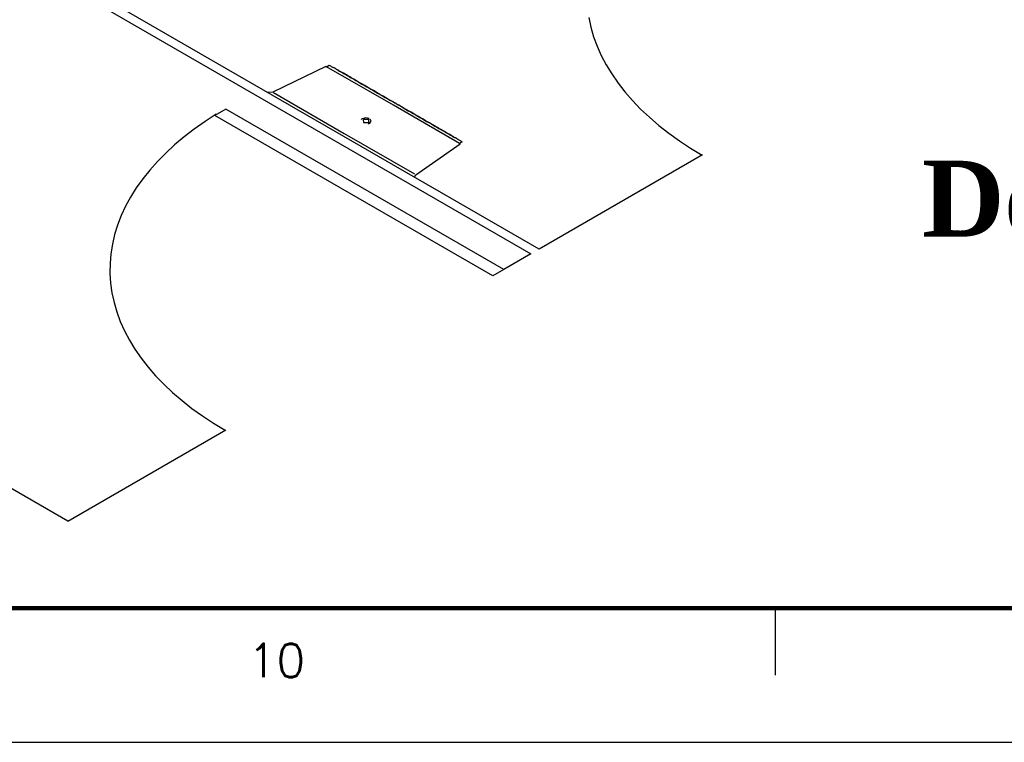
# Model space of a CAD drawing. Header units: millimetres. Extents: x 335 to 91625, y -1 to 84.
# Tile 37 of 62: x 403.95 to 411.29, y -0.51 to 4.87. Entities that reach past the tile are written whole.
import ezdxf

# ---------------------------------------------------------------- set-up
doc = ezdxf.new("R2010")
doc.units = ezdxf.units.MM
doc.header["$MEASUREMENT"] = 0
doc.layers.add('DI-Títulos', color=3, linetype='Continuous', lineweight=30)
doc.layers.add('Margem', color=4, linetype='Continuous')
doc.styles.add('ROMANS', font='ROMANS')
doc.styles.add('TimesNewRomanN', font='timesbd.ttf')

msp = doc.modelspace()

# ---------------------------------------------------------------- linework, layer by layer
at = {"color": 7}
for p, q in [((407.8241, 3.1626), (403.2421, 5.8086)), ((403.1811, 5.7726), (407.7631, 3.1276)), ((406.2351, 4.5246), (405.8401, 4.3316)), ((406.7381, 4.2346), (406.2411, 4.5216)), ((405.8401, 4.3316), (405.8041, 4.3286)), ((405.8451, 4.3286), (406.3721, 4.0236)), ((405.4901, 4.2056), (405.4081, 4.1586)), ((407.5601, 3.0106), (405.4901, 4.2056)), ((407.2301, 3.9506), (406.7381, 4.2346)), ((404.3121, 1.1356), (399.1151, 4.1356)), ((407.4791, 2.9636), (405.4081, 4.1586)), ((406.3721, 4.0236), (406.8951, 3.7226)), ((406.9051, 3.7166), (407.2351, 3.9476)), ((409.0421, 3.8656), (407.8241, 3.1626)), ((406.8951, 3.6986), (406.9051, 3.7166)), ((407.7631, 3.1276), (407.5601, 3.0106)), ((407.5601, 3.0106), (407.4791, 2.9636)), ((404.3121, 1.1356), (405.4901, 1.8146))]:
    msp.add_line(p, q, dxfattribs=at)
for points in [[(408.1941, 4.8886), (408.2101, 4.8166), (408.2301, 4.7456), (408.2561, 4.6746), (408.2871, 4.6046), (408.3241, 4.5356), (408.3651, 4.4676), (408.4121, 4.3996), (408.4631, 4.3346), (408.5191, 4.2696), (408.5801, 4.2066), (408.6461, 4.1446), (408.7161, 4.0846), (408.7901, 4.0266), (408.8691, 3.9706), (408.9511, 3.9156), (409.0381, 3.8636)], [(406.2351, 4.5246), (406.2351, 4.5246), (406.2351, 4.5246), (406.2351, 4.5246), (406.2351, 4.5246), (406.2351, 4.5246), (406.2351, 4.5246), (406.2411, 4.5216), (406.2411, 4.5216), (406.2411, 4.5216), (406.2411, 4.5216), (406.2411, 4.5216), (406.2611, 4.5336), (406.2661, 4.5306), (406.2661, 4.5306), (406.2661, 4.5306), (406.2661, 4.5306), (406.2661, 4.5306), (406.2711, 4.5276), (406.2711, 4.5276), (406.2711, 4.5276), (406.2711, 4.5276), (406.2761, 4.5246), (406.2761, 4.5246), (406.2761, 4.5246), (406.2761, 4.5246), (406.2811, 4.5216), (406.2811, 4.5216), (406.2811, 4.5216), (406.2811, 4.5216), (406.2861, 4.5186), (406.2861, 4.5186), (406.2861, 4.5186), (406.2911, 4.5166), (406.2911, 4.5166), (406.2911, 4.5166)], [(406.7581, 4.2466), (406.7381, 4.2586), (406.7181, 4.2696), (406.7021, 4.2786), (406.6821, 4.2906), (406.6621, 4.3026), (406.6461, 4.3106), (406.6261, 4.3226), (406.6111, 4.3316), (406.5911, 4.3436), (406.5751, 4.3516), (406.5601, 4.3606), (406.5401, 4.3726), (406.5251, 4.3816), (406.5091, 4.3906), (406.4941, 4.3986), (406.4791, 4.4076), (406.4641, 4.4166), (406.4491, 4.4256), (406.4381, 4.4316), (406.4231, 4.4396), (406.4131, 4.4456), (406.3981, 4.4546), (406.3881, 4.4606), (406.3781, 4.4666), (406.3671, 4.4726), (406.3571, 4.4776), (406.3471, 4.4836), (406.3371, 4.4896), (406.3321, 4.4926), (406.3221, 4.4986), (406.3171, 4.5016), (406.3121, 4.5046), (406.3061, 4.5076), (406.3011, 4.5106), (406.3011, 4.5106), (406.2961, 4.5136), (406.2961, 4.5136), (406.2911, 4.5166), (406.2911, 4.5166), (406.2911, 4.5166)], [(406.2911, 4.5166), (406.2911, 4.5166), (406.2961, 4.5136), (406.2961, 4.5136), (406.2961, 4.5136), (406.3011, 4.5106), (406.3061, 4.5076), (406.3121, 4.5046), (406.3171, 4.5016), (406.3221, 4.4986), (406.3271, 4.4956), (406.3371, 4.4896), (406.3471, 4.4836), (406.3521, 4.4806), (406.3621, 4.4756), (406.3721, 4.4696), (406.3831, 4.4636), (406.3981, 4.4546), (406.4081, 4.4486), (406.4181, 4.4426), (406.4331, 4.4346), (406.4491, 4.4256), (406.4591, 4.4196), (406.4741, 4.4106), (406.4891, 4.4016), (406.5041, 4.3926), (406.5201, 4.3846), (406.5401, 4.3726), (406.5551, 4.3636), (406.5701, 4.3546), (406.5861, 4.3466), (406.6061, 4.3346), (406.6211, 4.3256), (406.6411, 4.3136), (406.6571, 4.3056), (406.6771, 4.2936), (406.6971, 4.2816), (406.7121, 4.2726), (406.7331, 4.2616), (406.7531, 4.2496)], [(406.7581, 4.2466), (406.7731, 4.2376), (406.7941, 4.2266), (406.8141, 4.2146), (406.8291, 4.2056), (406.8491, 4.1936), (406.8651, 4.1846), (406.8851, 4.1736), (406.9001, 4.1646), (406.9201, 4.1526), (406.9361, 4.1436), (406.9561, 4.1326), (406.9711, 4.1236), (406.9861, 4.1146), (407.0021, 4.1056), (407.0171, 4.0976), (407.0321, 4.0886), (407.0471, 4.0796), (407.0631, 4.0706), (407.0781, 4.0616), (407.0881, 4.0566), (407.1031, 4.0476), (407.1131, 4.0416), (407.1231, 4.0356), (407.1341, 4.0296), (407.1491, 4.0206), (407.1541, 4.0176), (407.1641, 4.0126), (407.1741, 4.0066), (407.1791, 4.0036), (407.1891, 3.9976), (407.1941, 3.9946), (407.2001, 3.9916), (407.2051, 3.9886), (407.2101, 3.9856), (407.2151, 3.9826), (407.2151, 3.9826), (407.2201, 3.9796), (407.2201, 3.9796), (407.2201, 3.9796), (407.2201, 3.9796)], [(407.2201, 3.9796), (407.2201, 3.9796), (407.2201, 3.9796), (407.2151, 3.9826), (407.2151, 3.9826), (407.2101, 3.9856), (407.2051, 3.9886), (407.2001, 3.9916), (407.1941, 3.9946), (407.1891, 3.9976), (407.1841, 4.0006), (407.1741, 4.0066), (407.1691, 4.0096), (407.1591, 4.0156), (407.1491, 4.0206), (407.1391, 4.0266), (407.1291, 4.0326), (407.1181, 4.0386), (407.1031, 4.0476), (407.0931, 4.0536), (407.0781, 4.0616), (407.0681, 4.0676), (407.0521, 4.0766), (407.0371, 4.0856), (407.0221, 4.0946), (407.0071, 4.1026), (406.9921, 4.1116), (406.9761, 4.1206), (406.9561, 4.1326), (406.9411, 4.1416), (406.9261, 4.1496), (406.9051, 4.1616), (406.8901, 4.1706), (406.8701, 4.1826), (406.8551, 4.1906), (406.8341, 4.2026), (406.8191, 4.2116), (406.7991, 4.2236), (406.7781, 4.2346), (406.7631, 4.2436), (406.7581, 4.2466)], [(405.4181, 4.1676), (405.3351, 4.1136), (405.2551, 4.0576), (405.1801, 3.9996), (405.1091, 3.9406), (405.0421, 3.8786), (404.9801, 3.8156), (404.9231, 3.7516), (404.8711, 3.6856), (404.8231, 3.6186), (404.7811, 3.5506), (404.7431, 3.4816), (404.7111, 3.4126), (404.6841, 3.3416), (404.6621, 3.2706), (404.6451, 3.1986), (404.6341, 3.1266), (404.6281, 3.0546), (404.6271, 2.9826), (404.6321, 2.9096), (404.6421, 2.8376), (404.6581, 2.7656), (404.6781, 2.6946), (404.7041, 2.6236), (404.7351, 2.5536), (404.7721, 2.4846), (404.8131, 2.4166), (404.8601, 2.3496), (404.9111, 2.2836), (404.9671, 2.2186), (405.0281, 2.1556), (405.0941, 2.0936), (405.1641, 2.0336), (405.2381, 1.9756), (405.3171, 1.9196), (405.3991, 1.8656), (405.4861, 1.8126)], [(406.5071, 4.1336), (406.5021, 4.1306), (406.4991, 4.1276)], [(406.5591, 4.1356), (406.5321, 4.1406), (406.5071, 4.1336)], [(406.5141, 4.1296), (406.5151, 4.1056), (406.5551, 4.1056)], [(406.5551, 4.1056), (406.5551, 4.1296), (406.5151, 4.1296)], [(406.5631, 4.1016), (406.5741, 4.1166), (406.5661, 4.1316)], [(406.5521, 4.0966), (406.5581, 4.0986), (406.5631, 4.1016)], [(407.2201, 3.9796), (407.2201, 3.9796), (407.2251, 3.9766), (407.2251, 3.9766), (407.2251, 3.9766), (407.2251, 3.9766), (407.2301, 3.9746), (407.2301, 3.9746), (407.2301, 3.9746), (407.2351, 3.9716), (407.2351, 3.9716), (407.2351, 3.9716), (407.2351, 3.9716), (407.2401, 3.9686), (407.2401, 3.9686), (407.2401, 3.9686), (407.2401, 3.9686), (407.2451, 3.9656), (407.2451, 3.9656), (407.2451, 3.9656), (407.2451, 3.9656), (407.2501, 3.9626), (407.2501, 3.9626), (407.2501, 3.9626), (407.2301, 3.9506), (407.2301, 3.9506), (407.2301, 3.9506), (407.2351, 3.9476), (407.2351, 3.9476), (407.2351, 3.9476), (407.2351, 3.9476), (407.2351, 3.9476), (407.2351, 3.9476), (407.2351, 3.9476), (407.2351, 3.9476), (407.2351, 3.9476)]]:
    msp.add_lwpolyline(points, dxfattribs=at)
at = {"layer": 'Margem', "lineweight": 100}
msp.add_line((481.8344, 0.4869), (337.8344, 0.4869), dxfattribs=at)
at = {"layer": 'Margem', "color": 1}
for p, q in [((409.5844, -0.0131), (409.5844, 0.4869)), ((335.3344, -0.5131), (482.8344, -0.5131))]:
    msp.add_line(p, q, dxfattribs=at)

# ---------------------------------------------------------------- texts
at = {"layer": 'DI-Títulos', "color": 5, "insert": (415.2011, 3.248), "char_height": 0.5648, "width": 8.204454, "attachment_point": 9, "line_spacing_factor": 0.798, "style": 'TimesNewRomanN'}
msp.add_mtext('Detalhe H19', dxfattribs=at)
at = {"layer": 'Margem', "color": 1, "insert": (405.8675, -0.0284), "char_height": 0.25, "width": 1.479069, "attachment_point": 8, "line_spacing_factor": 0.798, "style": 'ROMANS'}
msp.add_mtext('10', dxfattribs=at)

doc.saveas('drawing.dxf')
